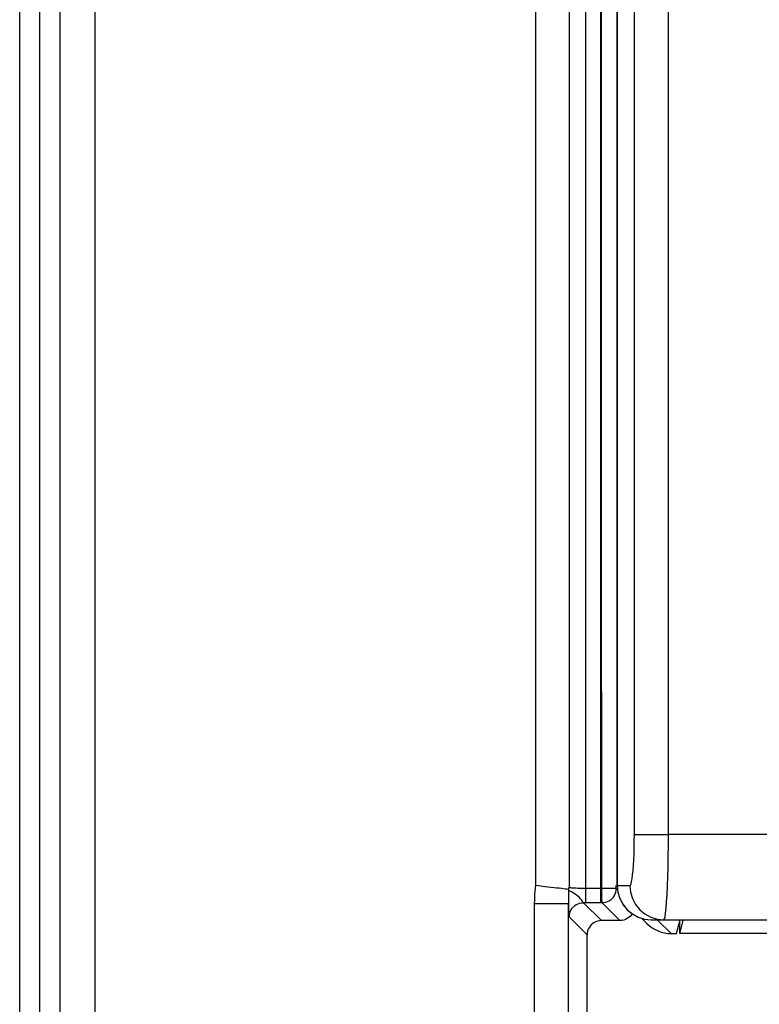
# Model space of a CAD drawing. Header units: millimetres. Extents: x -71 to 747, y -184 to 606.
# Tile 25 of 97: x 186 to 212, y 190 to 225. Entities that reach past the tile are written whole.
import ezdxf

# ---------------------------------------------------------------- set-up
doc = ezdxf.new("R2010")
doc.units = ezdxf.units.MM
doc.header["$LTSCALE"] = 30.734
doc.layers.get('0').update_dxf_attribs({"linetype": 'CONTINUOUS'})

msp = doc.modelspace()

# ---------------------------------------------------------------- linework, layer by layer
at = {"color": 7}
for p, q in [((206.288, 326.016), (206.288, 194.433)), ((205.772, 193.934), (205.773, 319.867)), ((205.181, 316.787), (205.181, 194.465)), ((188.522, 122.137), (188.522, 315.858)), ((185.872, 100.636), (185.872, 314.727)), ((186.576, 123.319), (186.576, 314.68)), ((187.281, 314.666), (187.281, 123.319)), ((204.002, 313.81), (204.001, 194.549)), ((206.873, 242.001), (206.872, 194.536)), ((206.878, 194.536), (206.878, 242)), ((206.306, 238.05), (206.316, 206.758)), ((207.478, 196.336), (207.478, 237.815)), ((208.674, 196.336), (208.674, 237.815)), ((206.316, 206.758), (206.319, 195.965)), ((207.478, 196.336), (208.674, 196.336)), ((296.267, 196.336), (208.674, 196.336)), ((206.319, 195.965), (206.319, 194.433)), ((205.17, 194.379), (205.17, 194.407)), ((206.288, 194.433), (205.772, 194.433)), ((206.288, 194.433), (206.288, 193.94)), ((206.319, 194.433), (206.288, 194.433)), ((206.843, 194.433), (206.319, 194.433)), ((206.843, 194.433), (206.843, 194.536)), ((206.843, 194.433), (206.887, 194.39)), ((206.872, 194.536), (206.896, 194.301)), ((206.872, 194.536), (207.321, 194.536)), ((205.16, 194.197), (205.159, 194.15)), ((205.159, 194.15), (205.159, 194.047)), ((205.159, 194.047), (205.16, 193.959)), ((205.16, 193.959), (205.16, 193.896)), ((205.689, 193.934), (206.318, 193.305)), ((206.288, 193.934), (205.689, 193.934)), ((206.288, 193.94), (206.288, 193.934)), ((206.344, 193.934), (206.288, 193.934)), ((206.973, 193.305), (206.344, 193.934)), ((203.961, 193.889), (203.961, 122.137)), ((205.161, 123.33), (205.161, 193.889)), ((205.163, 193.783), (205.168, 193.671)), ((205.171, 193.613), (205.174, 193.553)), ((205.819, 192.805), (205.189, 193.434)), ((206.973, 193.305), (206.318, 193.305)), ((207.726, 193.393), (207.92, 193.199)), ((207.84, 193.359), (208.074, 193.336)), ((208.073, 193.336), (295.672, 193.336)), ((208.77, 192.847), (208.281, 193.336)), ((208.962, 192.847), (209.084, 193.336)), ((209.073, 192.847), (209.188, 193.31)), ((209.073, 192.847), (209.073, 193.29)), ((208.77, 192.847), (208.962, 192.847)), ((294.672, 192.847), (209.073, 192.847))]:
    msp.add_line(p, q, dxfattribs=at)
for points in [[(207.321, 194.536), (207.342, 194.552), (207.362, 194.598), (207.382, 194.674), (207.4, 194.778), (207.417, 194.909), (207.432, 195.064), (207.446, 195.242), (207.457, 195.437), (207.467, 195.648), (207.473, 195.87), (207.477, 196.099), (207.478, 196.336)], [(208.516, 193.336), (208.537, 193.362), (208.558, 193.44), (208.577, 193.567), (208.595, 193.741), (208.613, 193.959), (208.628, 194.218), (208.641, 194.513), (208.653, 194.838), (208.662, 195.189), (208.669, 195.56), (208.673, 195.944), (208.674, 196.336)], [(204.001, 194.549), (203.987, 194.448), (203.977, 194.343), (203.97, 194.235), (203.966, 194.122), (203.963, 194.007), (203.961, 193.889)], [(204.001, 194.551), (204.116, 194.536), (204.336, 194.509)], [(204.336, 194.509), (204.442, 194.496), (204.657, 194.472)], [(204.657, 194.472), (204.753, 194.461), (204.84, 194.451), (204.919, 194.441)], [(204.919, 194.441), (205.051, 194.424), (205.102, 194.417), (205.141, 194.412), (205.17, 194.407)], [(205.17, 194.365), (205.167, 194.349), (205.165, 194.333), (205.163, 194.316), (205.162, 194.298), (205.161, 194.279), (205.16, 194.26), (205.16, 194.24), (205.16, 194.197)], [(205.17, 194.407), (205.172, 194.417), (205.174, 194.427), (205.176, 194.437), (205.178, 194.446), (205.179, 194.456), (205.181, 194.465)], [(205.17, 194.365), (205.17, 194.372), (205.17, 194.379)], [(205.689, 193.934), (205.68, 193.939), (205.669, 193.951), (205.656, 193.97), (205.639, 193.996), (205.617, 194.029), (205.588, 194.068), (205.546, 194.113), (205.496, 194.161), (205.437, 194.207), (205.378, 194.247), (205.331, 194.276), (205.288, 194.3), (205.244, 194.323), (205.208, 194.343), (205.185, 194.358), (205.17, 194.365)], [(205.772, 194.433), (205.7, 194.434), (205.629, 194.435), (205.561, 194.436), (205.495, 194.438), (205.434, 194.44), (205.378, 194.443), (205.328, 194.446), (205.284, 194.449), (205.249, 194.453), (205.22, 194.457), (205.197, 194.461), (205.181, 194.465)], [(206.319, 194.433), (206.319, 194.369), (206.319, 194.304), (206.32, 194.241), (206.322, 194.181), (206.323, 194.129), (206.325, 194.081), (206.328, 194.039), (206.33, 194.004), (206.333, 193.976), (206.336, 193.955), (206.339, 193.94), (206.343, 193.934)], [(206.697, 194.08), (206.74, 194.129), (206.776, 194.184), (206.805, 194.242), (206.826, 194.304), (206.839, 194.368), (206.843, 194.433)], [(206.878, 194.536), (206.901, 194.302), (206.969, 194.076), (207.08, 193.869), (207.228, 193.687), (207.409, 193.538), (207.616, 193.427), (207.84, 193.359)], [(206.896, 194.301), (206.964, 194.076), (207.075, 193.869), (207.224, 193.687), (207.406, 193.538), (207.614, 193.427), (207.839, 193.359), (208.073, 193.336)], [(207.321, 194.536), (207.344, 194.302), (207.412, 194.076), (207.522, 193.869), (207.671, 193.687), (207.852, 193.538), (208.059, 193.427), (208.283, 193.359), (208.516, 193.336)], [(205.189, 193.434), (205.194, 193.499), (205.206, 193.563), (205.227, 193.625), (205.256, 193.683), (205.292, 193.737), (205.335, 193.787), (205.384, 193.83), (205.438, 193.866), (205.497, 193.895), (205.559, 193.917), (205.624, 193.93), (205.689, 193.934)], [(206.344, 193.934), (206.408, 193.938), (206.472, 193.951), (206.534, 193.972), (206.593, 194.001), (206.647, 194.037), (206.697, 194.08)], [(204.223, 193.889), (204.093, 193.889), (203.961, 193.889)], [(205.161, 193.889), (204.796, 193.889), (204.697, 193.889), (204.223, 193.889)], [(205.161, 193.889), (205.162, 193.845), (205.163, 193.783)], [(205.168, 193.671), (205.168, 193.653), (205.171, 193.613)], [(205.174, 193.553), (205.176, 193.525), (205.178, 193.504), (205.179, 193.486), (205.181, 193.468), (205.184, 193.453), (205.186, 193.442), (205.189, 193.434)], [(206.318, 193.305), (206.252, 193.3), (206.188, 193.287), (206.127, 193.266), (206.068, 193.238), (206.014, 193.201), (205.965, 193.158), (205.922, 193.109), (205.886, 193.055), (205.857, 192.997), (205.836, 192.935), (205.823, 192.871), (205.819, 192.805)], [(207.103, 193.322), (207.039, 193.309), (206.973, 193.305)], [(207.399, 193.544), (207.369, 193.5), (207.326, 193.451), (207.277, 193.408), (207.223, 193.372), (207.164, 193.343), (207.103, 193.322)], [(205.818, 122.637), (205.818, 122.642), (205.818, 122.647), (205.818, 122.653), (205.818, 122.659), (205.819, 122.666), (205.819, 192.805)]]:
    msp.add_lwpolyline(points, dxfattribs=at)
msp.add_ellipse((208.769, 194.048), major_axis=(0.85, -0.85), ratio=0.998783, start_param=4.712389, end_param=5.498396, dxfattribs=at)

doc.saveas('drawing.dxf')
